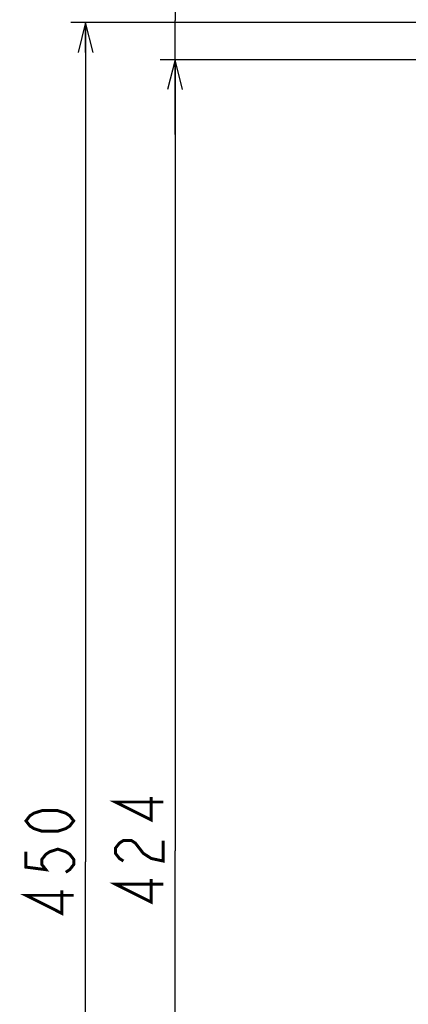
# Model space of a CAD drawing. Extents: x 28 to 410, y 33 to 287.
# Tile 19 of 63: x 28 to 54, y 183 to 249. Entities that reach past the tile are written whole.
import ezdxf

# ---------------------------------------------------------------- set-up
doc = ezdxf.new("R2010")
doc.units = 0
doc.header["$LTSCALE"] = 23.1
doc.layers.get('0').update_dxf_attribs({"linetype": 'CONTINUOUS'})
doc.layers.add('ALL_DIM', color=7, linetype='CONTINUOUS')
doc.dimstyles.get("Standard").update_dxf_attribs({"dimtxt": 2.5, "dimasz": 2.5, "dimexe": 1.25, "dimexo": 0.625, "dimtad": 1, "dimcen": 2.5, "dimazin": 3, "dimtfac": 1, "dimtmove": 0, "dimatfit": 3})

# ---------------------------------------------------------------- blocks, each defined once
blk = doc.blocks.new('_OPEN')
at = {"color": 0, "linetype": 'BYBLOCK'}
for p, q in [((0, 0), (-1, 0.25)), ((-1, -0.25), (0, 0)), ((-1, 0), (0, 0))]:
    blk.add_line(p, q, dxfattribs=at)
blk = doc.blocks.new('*D2')
at = {"layer": 'ALL_DIM', "color": 2, "linetype": 'CONTINUOUS'}
for p, q in [((57.502, 243.961), (57.502, 258.336)), ((68.752, 249.961), (68.752, 258.336)), ((57.502, 257.336), (49.594, 257.336)), ((49.594, 257.336), (63.127, 257.336)), ((73.752, 257.336), (63.127, 257.336)), ((68.752, 257.336), (73.752, 257.336))]:
    blk.add_line(p, q, dxfattribs=at)
at = {"layer": 'ALL_DIM', "color": 2, "linetype": 'CONTINUOUS', "xscale": 2, "yscale": 2, "zscale": 2}
blk.add_blockref('_OPEN', (57.502, 257.336), dxfattribs=at)
at = {"layer": 'ALL_DIM', "color": 2, "linetype": 'CONTINUOUS', "xscale": 2, "yscale": 2, "zscale": 2, "rotation": 180}
blk.add_blockref('_OPEN', (68.752, 257.336), dxfattribs=at)
blk = doc.blocks.new('*D4')
at = {"layer": 'ALL_DIM', "color": 2, "linetype": 'CONTINUOUS'}
for p, q in [((60.252, 248.586), (31.702, 248.586)), ((32.702, 248.586), (32.702, 192.336)), ((32.702, 136.086), (32.702, 192.336)), ((77.877, 136.086), (31.702, 136.086))]:
    blk.add_line(p, q, dxfattribs=at)
at = {"layer": 'ALL_DIM', "color": 2, "linetype": 'CONTINUOUS', "xscale": 2, "yscale": 2, "zscale": 2}
for p, rotation in [((32.702, 248.586), 90), ((32.702, 136.086), 270)]:
    blk.add_blockref('_OPEN', p, dxfattribs=dict(at, rotation=rotation))
blk = doc.blocks.new('*D6')
at = {"layer": 'ALL_DIM', "color": 2, "linetype": 'CONTINUOUS'}
for p, q in [((64.877, 246.086), (37.702, 246.086)), ((38.702, 246.086), (38.702, 193.086)), ((38.702, 140.086), (38.702, 193.086)), ((65.127, 140.086), (37.702, 140.086))]:
    blk.add_line(p, q, dxfattribs=at)
at = {"layer": 'ALL_DIM', "color": 2, "linetype": 'CONTINUOUS', "xscale": 2, "yscale": 2, "zscale": 2}
for p, rotation in [((38.702, 246.086), 90), ((38.702, 140.086), 270)]:
    blk.add_blockref('_OPEN', p, dxfattribs=dict(at, rotation=rotation))
blk = doc.blocks.new('*D38')
at = {"color": 2, "linetype": 'CONTINUOUS'}
for p, q in [((38.702, 251.336), (38.702, 260.505)), ((38.702, 260.505), (38.702, 248.711)), ((55.702, 251.336), (37.702, 251.336)), ((38.702, 241.086), (38.702, 248.711)), ((64.877, 246.086), (37.702, 246.086)), ((38.702, 246.086), (38.702, 241.086))]:
    blk.add_line(p, q, dxfattribs=at)
at = {"color": 2, "linetype": 'CONTINUOUS', "xscale": 2, "yscale": 2, "zscale": 2}
for p, rotation in [((38.702, 251.336), 270), ((38.702, 246.086), 90)]:
    blk.add_blockref('_OPEN', p, dxfattribs=dict(at, rotation=rotation))

msp = doc.modelspace()

# ---------------------------------------------------------------- linework, layer by layer
at = {"layer": 'ALL_DIM', "color": 2, "linetype": 'CONTINUOUS', "const_width": 0.2}
for points in [[(37.902, 196.354), (34.702, 196.354), (37.102, 195.15), (37.102, 196.698)], [(31.902, 195.088), (31.636, 194.744), (31.369, 194.572), (30.836, 194.4), (29.769, 194.4), (29.236, 194.572), (28.969, 194.744), (28.702, 195.088), (28.969, 195.432), (29.236, 195.604), (29.769, 195.776), (30.836, 195.776), (31.369, 195.604), (31.636, 195.432), (31.902, 195.088)], [(35.236, 192.398), (34.969, 192.57), (34.702, 192.914), (34.702, 193.258), (34.969, 193.602), (35.236, 193.774), (35.769, 193.774), (36.036, 193.602), (36.302, 193.258), (36.569, 192.914), (37.102, 192.57), (37.902, 192.398), (37.902, 193.774)], [(28.702, 193.024), (28.702, 191.992), (30.036, 191.82), (29.769, 192.164), (29.769, 192.508), (30.036, 192.852), (30.302, 193.024), (30.836, 193.196), (31.369, 193.024), (31.636, 192.852), (31.902, 192.508), (31.902, 192.164), (31.636, 191.82), (31.369, 191.648)], [(37.902, 190.85), (34.702, 190.85), (37.102, 189.646), (37.102, 191.194)], [(31.902, 190.1), (28.702, 190.1), (31.102, 188.896), (31.102, 190.444)]]:
    msp.add_lwpolyline(points, dxfattribs=at)

# ---------------------------------------------------------------- dimensions: what is measured, and where the dimension line sits
at = {"color": 2, "linetype": 'CONTINUOUS'}
dim = msp.add_linear_dim(base=(38.702, 251.336), p1=(65.877, 246.086), p2=(56.702, 251.336), angle=90, dimstyle='Standard', dxfattribs=at)
dim.commit()
dim.dimension.update_dxf_attribs({"geometry": '*D38', "text_midpoint": (38.702, 255.001), "dimtype": 128})
at = {"layer": 'ALL_DIM', "color": 2, "linetype": 'CONTINUOUS'}
dim = msp.add_linear_dim(base=(68.752, 257.336), p1=(57.502, 242.961), p2=(68.752, 248.961), dimstyle='Standard', dxfattribs=at)
dim.commit()
dim.dimension.update_dxf_attribs({"geometry": '*D2', "text_midpoint": (49.594, 257.336), "dimtype": 128})
for base, p1, p2, angle, picture, middle in [((32.702, 136.086), (61.252, 248.586), (78.877, 136.086), 270, '*D4', (32.702, 188.208)), ((38.702, 246.086), (66.127, 140.086), (65.877, 246.086), 90, '*D6', (38.702, 188.958))]:
    dim = msp.add_linear_dim(base=base, p1=p1, p2=p2, angle=angle, dimstyle='Standard', dxfattribs=at)
    dim.commit()
    dim.dimension.update_dxf_attribs({"geometry": picture, "text_midpoint": middle, "dimtype": 128})

doc.saveas('drawing.dxf')
